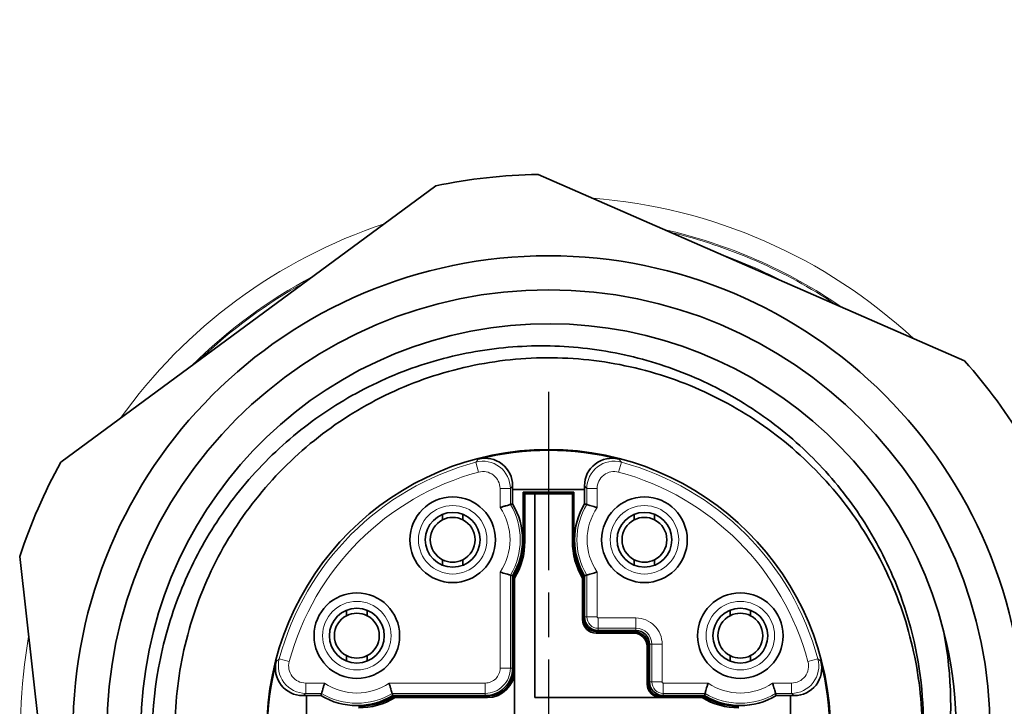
# Model space of a CAD drawing. Header units: millimetres. Extents: x 10 to 830, y 10 to 584.
# Tile 7 of 174: x 292 to 306, y 72 to 82. Entities that reach past the tile are written whole.
import ezdxf

# ---------------------------------------------------------------- set-up
doc = ezdxf.new("R2010")
doc.units = ezdxf.units.MM
doc.header["$LTSCALE"] = 2
doc.linetypes.add('CHAIN', pattern=[0.3543, 0.2362, -0.0295, 0.0591, -0.0295])
doc.linetypes.add('LONG_DASH_DOTTED', pattern=[0.3001, 0.2362, -0.0295, 0.0049, -0.0295])
for name, color, linetype, lineweight in [('Bemaßung (ISO)', 7, 'Continuous', 25), ('Mittelpunktmarkierung (ISO)', 7, 'LONG_DASH_DOTTED', 25), ('Sichtbar (ISO)', 7, 'Continuous', 35), ('Sichtbar schmal (ISO)', 7, 'Continuous', 18)]:
    doc.layers.add(name, color=color, linetype=linetype, lineweight=lineweight)
doc.styles.add('Notiztext (ISO)', font='isocpeur.ttf')
doc.dimstyles.new('Standard (ISO)', dxfattribs={"dimscale": 2, "dimtxt": 3.5, "dimasz": 2.5, "dimexe": 2, "dimexo": 0, "dimgap": 0.762, "dimtad": 1, "dimtoh": 1, "dimdec": 8, "dimdsep": 46, "dimtxsty": 'Notiztext (ISO)', "dimcen": 0.09, "dimdle": 10, "dimclrd": 256, "dimclre": 256, "dimclrt": 256, "dimadec": 6, "dimazin": 2, "dimtfac": 0.514286, "dimtdec": 3, "dimtmove": 0, "dimatfit": 3, "dimfxl": 1, "dimtolj": 1, "dimlwd": -1, "dimlwe": -1, "dimarcsym": 0})

# ---------------------------------------------------------------- blocks, each defined once
blk = doc.blocks.new('*D25')
at = {"layer": 'Bemaßung (ISO)', "transparency": 16777216}
for p, q in [((306.585, 91.13), (336.842, 91.13)), ((332.842, 76.13), (332.842, 86.13)), ((304.335, 71.13), (336.842, 71.13))]:
    blk.add_line(p, q, dxfattribs=at)
for points in [[(332.009, 86.13), (333.675, 86.13), (332.842, 91.13)], [(332.009, 76.13), (333.675, 76.13), (332.842, 71.13)]]:
    blk.add_solid(points, dxfattribs=at)
at = {"layer": 'Defpoints', "color": 0, "transparency": 16777216}
for p in [(306.585, 91.13), (332.842, 91.13), (304.335, 71.13)]:
    blk.add_point(p, dxfattribs=at)
at = {"layer": 'Bemaßung (ISO)', "transparency": 16777216, "insert": (324.318, 76.93), "char_height": 7, "attachment_point": 1, "rotation": 90, "style": 'Notiztext (ISO)'}
blk.add_mtext('\\A1;20', dxfattribs=at)

msp = doc.modelspace()

# ---------------------------------------------------------------- linework, layer by layer
at = {"layer": 'Mittelpunktmarkierung (ISO)', "linetype": 'CHAIN', "ltscale": 5.555937}
msp.add_line((299.33476846, 76.13001142), (299.33476846, 66.13001142), dxfattribs=at)
at = {"layer": 'Sichtbar (ISO)'}
for p, q in [((305.45777921, 76.58425191), (299.17933248, 79.3285381)), ((297.67276301, 79.15981453), (292.1569181, 75.09466326)), ((298.80556846, 74.74812097), (298.80556846, 74.69329142)), ((299.86396846, 74.69329144), (298.80556846, 74.69329142)), ((298.80556846, 74.69329142), (298.80556846, 74.48079479)), ((298.96260179, 74.65217809), (299.70693513, 74.65217809)), ((298.96260179, 74.65217809), (298.98476846, 74.63001142)), ((298.96260179, 73.93001145), (298.96260179, 74.65217809)), ((299.70693513, 74.65217809), (299.68476846, 74.63001142)), ((299.70693513, 74.65217809), (299.70693513, 73.93001145)), ((299.86396846, 74.69329144), (299.86396846, 74.74812209)), ((299.86396846, 74.48079479), (299.86396846, 74.69329144)), ((299.13476846, 74.63001142), (298.98476846, 74.63001142)), ((298.98476846, 74.63001142), (298.98476846, 73.93001142)), ((299.13476846, 74.63001142), (299.13476846, 71.63001142)), ((299.68476846, 74.63001142), (299.13476846, 74.63001142)), ((299.68476846, 74.63001142), (299.68476846, 73.93001143)), ((297.77356846, 74.32667101), (297.77356846, 74.24635817)), ((298.07356846, 74.24635817), (298.07356846, 74.32667101)), ((300.59596846, 74.32667101), (300.59596846, 74.24635817)), ((300.89596846, 74.24635817), (300.89596846, 74.32667101)), ((291.54975226, 73.70557404), (292.31235407, 66.89613658)), ((297.77356846, 73.65846467), (297.77356846, 73.57815183)), ((298.07356846, 73.57815183), (298.07356846, 73.65846467)), ((300.59596846, 73.65846467), (300.59596846, 73.57815183)), ((300.89596846, 73.57815183), (300.89596846, 73.65846467)), ((298.80556846, 73.42402805), (298.80556846, 72.06241142)), ((298.81260179, 72.03001142), (298.81260179, 73.395362)), ((298.83476846, 73.38917873), (298.83476846, 70.93001142)), ((299.83476846, 72.78001142), (299.83476846, 73.38917873)), ((299.85693513, 73.395362), (299.85693513, 72.78001142)), ((299.86396846, 72.81841142), (299.86396846, 73.42402805)), ((296.36236846, 72.91547101), (296.36236846, 72.83515817)), ((296.66236846, 72.83515817), (296.66236846, 72.91547101)), ((302.00716846, 72.91547101), (302.00716846, 72.83515817)), ((302.30716846, 72.83515817), (302.30716846, 72.91547101)), ((300.61996846, 72.61681142), (300.06556846, 72.61681142)), ((300.03476846, 72.60217809), (300.58476846, 72.60217809)), ((300.58476846, 72.58001142), (300.03476846, 72.58001142)), ((300.78476846, 71.83001142), (300.78476846, 72.38001142)), ((300.80693513, 72.38001143), (300.80693513, 71.83001142)), ((300.82156846, 71.86081142), (300.82156846, 72.41521142)), ((296.36236846, 72.24726467), (296.36236846, 72.16695183)), ((296.66236846, 72.16695183), (296.66236846, 72.24726467)), ((302.00716846, 72.24726467), (302.00716846, 72.16695183)), ((302.30716846, 72.16695183), (302.30716846, 72.24726467)), ((304.75082524, 72.08729045), (304.75080311, 72.08738732)), ((295.77148844, 71.65921142), (295.71665779, 71.65921142)), ((295.77148844, 71.65921142), (295.77148846, 70.60081142)), ((295.98398509, 71.65921142), (295.77148844, 71.65921142)), ((298.40236846, 71.65921142), (297.04075183, 71.65921142)), ((297.06941788, 71.65217809), (298.43476846, 71.65217809)), ((298.43476846, 71.63001142), (297.07560115, 71.63001142)), ((301.59393577, 71.63001142), (299.13476846, 71.63001142)), ((300.98476846, 71.65217809), (301.60011904, 71.65217809)), ((301.62878509, 71.65921142), (301.02316846, 71.65921142)), ((302.89804846, 71.65921142), (302.68555183, 71.65921142)), ((302.95287403, 71.65921142), (302.89804846, 71.65921142)), ((302.89804848, 70.60081142), (302.89804846, 71.65921142))]:
    msp.add_line(p, q, dxfattribs=at)
for centre, radius in [((299.33476846, 71.13001142), 7), ((299.33476846, 71.13001142), 6.5), ((299.33476846, 71.13001142), 4.15), ((297.92356846, 73.95241142), 0.63), ((300.74596846, 73.95241142), 0.63), ((297.92356846, 73.95241142), 0.4032), ((300.74596846, 73.95241142), 0.4032), ((296.51236846, 72.54121142), 0.63), ((302.15716846, 72.54121142), 0.63), ((296.51236846, 72.54121142), 0.4032), ((302.15716846, 72.54121142), 0.4032)]:
    msp.add_circle(centre, radius, dxfattribs=at)
for centre, radius, start, end in [((299.33476846, 71.13001142), 8.2, 91.086141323, 101.693932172), ((299.33476846, 71.13001142), 6, 14.123878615, 274.729409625), ((299.33476846, 71.13001142), 8.2, 31.086141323, 41.693932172), ((299.33476846, 71.13001142), 4.13952727, 75.549283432, 104.450693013), ((299.33476846, 71.13001142), 8.2, 151.086141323, 161.693932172), ((298.40237755, 74.7481586), 0.40318046, 359.994651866, 104.451297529), ((300.26715937, 74.7481586), 0.40318046, 75.548460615, 180.005188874), ((297.92356846, 73.95241142), 1.02816, 329.075266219, 30.924733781), ((300.74596846, 73.95241142), 1.02816, 149.075266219, 210.924733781), ((297.92356846, 73.95241142), 0.33000711, 117.035062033, 242.964937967), ((297.92356846, 73.95241142), 0.33000711, 62.964937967, 117.035062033), ((297.92356846, 73.95241142), 0.33000711, 297.035062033, 62.964937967), ((300.74596846, 73.95241142), 0.33000711, 117.035062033, 242.964937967), ((300.74596846, 73.95241142), 0.33000711, 62.964937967, 117.035062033), ((300.74596846, 73.95241142), 0.33000711, 297.035062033, 62.964937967), ((297.93476846, 73.93001142), 1.02783333, 328.656256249, 0.000001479), ((297.93476846, 73.93001142), 1.05, 328.997280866, 0), ((300.73476846, 73.93001142), 1.05, 180, 211.002719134), ((300.73476846, 73.93001142), 1.02783333, 179.999998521, 211.343743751), ((297.92356846, 73.95241142), 0.33000711, 242.964937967, 297.035062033), ((300.74596846, 73.95241142), 0.33000711, 242.964937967, 297.035062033), ((296.51236846, 72.54121142), 0.33000711, 117.035062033, 242.964937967), ((296.51236846, 72.54121142), 0.33000711, 62.964937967, 117.035062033), ((296.51236846, 72.54121142), 0.33000711, 297.035062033, 62.964937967), ((300.03476846, 72.78001142), 0.2, 180, 270.000000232), ((300.03476846, 72.78001142), 0.17783333, 180, 270.000000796), ((300.06556846, 72.81841142), 0.2016, 180, 270.000001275), ((302.15716846, 72.54121142), 0.33000711, 117.035062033, 242.964937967), ((302.15716846, 72.54121142), 0.33000711, 62.964937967, 117.035062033), ((302.15716846, 72.54121142), 0.33000711, 297.035062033, 62.964937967), ((300.61996846, 72.41521142), 0.2016, 0, 89.999999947), ((299.33476846, 71.13001142), 6, 274.729409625, 14.123878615), ((300.58476846, 72.38001142), 0.22216667, 0.000001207, 89.999999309), ((300.58476846, 72.38001142), 0.2, 0, 90), ((296.51236846, 72.54121142), 0.33000711, 242.964937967, 297.035062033), ((302.15716846, 72.54121142), 0.33000711, 242.964937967, 297.035062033), ((299.33476846, 71.13001142), 4.13952727, 165.549271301, 194.450711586), ((295.71662128, 72.06240233), 0.40318046, 165.548336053, 270.005188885), ((298.40236846, 72.06241142), 0.4032, 269.999999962, 0), ((302.95291564, 72.06240233), 0.40318046, 269.994086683, 14.450279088), ((299.33476846, 71.13001142), 4.13952727, 345.549267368, 14.450593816), ((298.43476846, 72.03001142), 0.37783333, 270.000000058, 0), ((298.43476846, 72.03001142), 0.4, 270, 0), ((300.98476846, 71.83001142), 0.2, 180, 270.000000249), ((300.98476846, 71.83001142), 0.17783333, 180, 270.000001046), ((301.02316846, 71.86081142), 0.2016, 180, 270.000001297), ((296.51236846, 72.54121142), 1.02816, 239.075266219, 300.924733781), ((296.53476846, 72.53001142), 1.02783333, 269.999998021, 301.343743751), ((296.53476846, 72.53001142), 1.05, 269.999999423, 301.002719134), ((302.13476846, 72.53001142), 1.05, 238.997280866, 270), ((302.13476846, 72.53001142), 1.02783333, 238.656256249, 270.000003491), ((302.15716846, 72.54121142), 1.02816, 239.075266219, 300.924733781)]:
    msp.add_arc(centre, radius, start, end, dxfattribs=at)
for points, knots in [([(304.76293371, 70.24399673), (304.85962863, 70.77478569), (304.87738386, 71.317672), (304.75546336, 72.39434933), (304.61459293, 72.92242808), (304.25618931, 73.75431072), (304.080682, 74.0724422), (303.67103433, 74.66901058), (303.4377314, 74.94633787), (302.91974007, 75.45374344), (302.63528076, 75.68279761), (302.02621358, 76.08231026), (301.70275394, 76.2518508), (301.02650489, 76.52697877), (300.67434692, 76.63180864), (299.954072, 76.77186648), (299.58740907, 76.80647307), (298.8523695, 76.80468757), (298.48486571, 76.76806334), (297.76053367, 76.62395014), (297.40539325, 76.51625628), (296.72119517, 76.23417926), (296.39300455, 76.06002873), (295.77269891, 75.64933785), (295.48240034, 75.4131221), (294.94568407, 74.88235498), (294.70120053, 74.58721706), (294.28289874, 73.96583555), (294.10768688, 73.64254842), (293.81367888, 72.95135723), (293.69851178, 72.58293179), (293.46948457, 71.47386623), (293.46159724, 70.71802517), (293.72927662, 69.24392319), (294.00621972, 68.53584983), (294.80953264, 67.26209362), (295.33291591, 66.70647195), (296.50073234, 65.86213958), (297.12424588, 65.55982589), (298.44821913, 65.17876526), (299.14066661, 65.10515594), (299.82946886, 65.15044024)], [-2.8076903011, -2.8076903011, -2.8076903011, -2.8076903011, -2.6503144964, -2.6503144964, -2.4912984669, -2.4912984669, -2.3853744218, -2.3853744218, -2.2796303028, -2.2796303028, -2.1730231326, -2.1730231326, -2.0663128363, -2.0663128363, -1.9589007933, -1.9589007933, -1.8511082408, -1.8511082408, -1.7429605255, -1.7429605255, -1.6341438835, -1.6341438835, -1.5251519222, -1.5251519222, -1.4151950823, -1.4151950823, -1.3025691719, -1.3025691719, -1.194316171, -1.194316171, -1.0806684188, -1.0806684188, -0.859757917, -0.859757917, -0.6368546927, -0.6368546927, -0.4122580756, -0.4122580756, -0.2071250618, -0.2071250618, -0.0000086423, -0.0000086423, -0.0000086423, -0.0000086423]), ([(303.76224626, 74.393053), (303.51751575, 74.72511708), (303.23545191, 75.02926641), (302.92344342, 75.29791401), (302.61143493, 75.56656162), (302.26952793, 75.79974077), (301.90591864, 75.9920261), (301.54230935, 76.18431143), (301.15697374, 76.33566072), (300.75965872, 76.44223203), (300.3623437, 76.54880334), (299.95305014, 76.6106082), (299.54198682, 76.62610645), (299.13092351, 76.6416047), (298.71809105, 76.61078915), (298.31388134, 76.53443456), (297.90967163, 76.45807998), (297.51408314, 76.33619261), (297.13699228, 76.17181466), (296.75990142, 76.0074367), (296.40131085, 75.80056277), (296.07024327, 75.55639542), (295.73917569, 75.31222806), (295.43562816, 75.0307706), (295.16719285, 74.71906611), (294.89875754, 74.40736162), (294.66543617, 74.0654091), (294.47308263, 73.70178335), (294.28072908, 73.3381576), (294.1293437, 72.95285836), (294.02272314, 72.55555501), (293.91610258, 72.15825166), (293.85424519, 71.74894373), (293.8386981, 71.33788311), (293.82315102, 70.92682249), (293.85391161, 70.51401228), (293.93022597, 70.10975631), (294.00654034, 69.70550033), (294.12843496, 69.30979834), (294.29270313, 68.93283659), (294.45697131, 68.55587484), (294.66358226, 68.19764718), (294.90729018, 67.86697049)], [0, 0, 0, 0, 0.0714285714, 0.0714285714, 0.0714285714, 0.1428571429, 0.1428571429, 0.1428571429, 0.2142857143, 0.2142857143, 0.2142857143, 0.2857142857, 0.2857142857, 0.2857142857, 0.3571428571, 0.3571428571, 0.3571428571, 0.4285714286, 0.4285714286, 0.4285714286, 0.5, 0.5, 0.5, 0.5714285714, 0.5714285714, 0.5714285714, 0.6428571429, 0.6428571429, 0.6428571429, 0.7142857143, 0.7142857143, 0.7142857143, 0.7857142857, 0.7857142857, 0.7857142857, 0.8571428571, 0.8571428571, 0.8571428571, 0.9285714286, 0.9285714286, 0.9285714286, 1, 1, 1, 1]), ([(298.62085074, 74.42695798), (298.63700182, 74.43193257), (298.65301264, 74.43678229), (298.66812293, 74.44130047), (298.68323322, 74.44581865), (298.69744628, 74.45000528), (298.71023555, 74.45373234), (298.72302481, 74.4574594), (298.7343701, 74.46072689), (298.74363606, 74.46337714), (298.75290202, 74.46602738), (298.76008177, 74.46806039), (298.76484016, 74.46940797), (298.76959855, 74.47075555), (298.77197013, 74.4714177), (298.7720495, 74.47144006)], [0, 0, 0, 0, 0.2, 0.2, 0.2, 0.4, 0.4, 0.4, 0.6, 0.6, 0.6, 0.8, 0.8, 0.8, 1, 1, 1, 1]), ([(299.89748742, 74.47144006), (299.89756899, 74.47141708), (299.90007621, 74.47071382), (299.90492895, 74.46934127), (299.9097817, 74.46796871), (299.91698849, 74.46592687), (299.92619317, 74.46329292), (299.93539785, 74.46065897), (299.94660027, 74.45743291), (299.95923208, 74.45375256), (299.97186389, 74.4500722), (299.98590108, 74.44593755), (300.00099762, 74.44142392), (300.01609417, 74.43691029), (300.03225907, 74.43201767), (300.04868622, 74.42695805)], [0, 0, 0, 0, 0.2, 0.2, 0.2, 0.4, 0.4, 0.4, 0.6, 0.6, 0.6, 0.8, 0.8, 0.8, 1, 1, 1, 1]), ([(304.7628982, 70.24400217), (304.79950874, 70.46833132), (304.82224158, 70.69492529), (304.83083556, 70.92205366), (304.84638945, 71.33312373), (304.81563413, 71.74594103), (304.73932144, 72.15021095), (304.66300875, 72.55448088), (304.54111023, 72.95020331), (304.37683853, 73.32717537), (304.21256683, 73.70414744), (304.00595433, 74.06237622), (303.76224626, 74.393053)], [0.74624788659, 0.74624788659, 0.74624788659, 0.74624788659, 0.78571428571, 0.78571428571, 0.78571428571, 0.85714285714, 0.85714285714, 0.85714285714, 0.92857142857, 0.92857142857, 0.92857142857, 1, 1, 1, 1]), ([(298.7720495, 73.43338279), (298.77196793, 73.43340576), (298.76946092, 73.43410889), (298.76460871, 73.43548137), (298.75975651, 73.43685384), (298.75255042, 73.43889566), (298.7433475, 73.44152889), (298.73414457, 73.44416213), (298.72294568, 73.44738677), (298.71031331, 73.45106755), (298.69768095, 73.45474833), (298.68363808, 73.45888524), (298.66853947, 73.46340022), (298.65344089, 73.46791519), (298.63727791, 73.47280823), (298.62085188, 73.47786744)], [0, 0, 0, 0, 0.2, 0.2, 0.2, 0.4, 0.4, 0.4, 0.6, 0.6, 0.6, 0.8, 0.8, 0.8, 0.99999970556, 0.99999970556, 0.99999970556, 0.99999970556]), ([(299.89748742, 73.43338279), (299.89756904, 73.43340577), (299.90007798, 73.4341125), (299.90493616, 73.4354856), (299.90979434, 73.43685869), (299.91700984, 73.43890313), (299.92622119, 73.4415385), (299.93543253, 73.44417388), (299.94663881, 73.44739952), (299.9592738, 73.45108572), (299.97190878, 73.45477191), (299.98595333, 73.45890651), (300.00104494, 73.46341611), (300.01613655, 73.46792571), (300.03228229, 73.47281504), (300.04868519, 73.47786714)], [0, 0, 0, 0, 0.2, 0.2, 0.2, 0.4, 0.4, 0.4, 0.6, 0.6, 0.6, 0.8, 0.8, 0.8, 0.99999990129, 0.99999990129, 0.99999990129, 0.99999990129]), ([(304.37804722, 61.03001142), (304.80605071, 61.03001059), (305.22114174, 61.03101338), (305.62439725, 61.03514337), (306.01295884, 61.03912287), (306.39052892, 61.0460078), (306.75797933, 61.0577185), (307.11342215, 61.06904652), (307.45939119, 61.08488953), (307.79650962, 61.1069805), (308.11589725, 61.12790959), (308.42733607, 61.15444421), (308.73115438, 61.18811984), (309.01880086, 61.22000296), (309.29961061, 61.25827423), (309.57360875, 61.30387765), (309.83749801, 61.34779857), (310.09505965, 61.39850709), (310.34623948, 61.45632434), (310.58486653, 61.51125216), (310.81773259, 61.57259538), (311.04465615, 61.64073023), (311.25382127, 61.70353304), (311.45793782, 61.77210345), (311.65675882, 61.84670126), (311.83954601, 61.91528318), (312.01785795, 61.98895784), (312.19142454, 62.06789194), (312.35228071, 62.14104562), (312.50906186, 62.21871529), (312.66150692, 62.30097002), (312.80437437, 62.37805697), (312.9434023, 62.45914533), (313.07859312, 62.54443835), (313.2129268, 62.62919059), (313.34345841, 62.71808641), (313.47004086, 62.81128194), (313.60199051, 62.90842904), (313.7296513, 63.01024694), (313.85279777, 63.11689233), (313.97747191, 63.22486069), (314.09749742, 63.33775188), (314.21266587, 63.45565315), (314.32411927, 63.56975123), (314.43107757, 63.68860304), (314.5335652, 63.81197323), (314.63405116, 63.93293389), (314.73023892, 64.05823996), (314.82218856, 64.18774819), (314.91868165, 64.32365572), (315.0105076, 64.46419271), (315.09774988, 64.60923097), (315.19187787, 64.76571657), (315.2807041, 64.92750421), (315.36438536, 65.0944536), (315.45380792, 65.27285724), (315.53730252, 65.45707637), (315.61502427, 65.64669698), (315.69862376, 65.85065772), (315.77554145, 66.06086826), (315.846047, 66.27693886), (315.92225801, 66.51049436), (315.99097312, 66.75089655), (316.05261084, 66.99781991), (316.11945883, 67.26561581), (316.17798114, 67.54108028), (316.22857219, 67.82403151), (316.28332774, 68.13027448), (316.32877581, 68.44531205), (316.36604501, 68.76886573), (316.40594898, 69.11529318), (316.43644517, 69.47144151), (316.45979409, 69.83727107), (316.4839578, 70.21586681), (316.50047351, 70.60482079), (316.51169216, 71.00446788), (316.52227675, 71.38152764), (316.52816094, 71.76809994), (316.53132893, 72.16464661), (316.53402662, 72.50232553), (316.53477057, 72.84723575), (316.53476846, 73.19971058)], [0.00000000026, 0.00000000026, 0.00000000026, 0.00000000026, 0.0486159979, 0.0486159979, 0.0486159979, 0.09546051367, 0.09546051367, 0.09546051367, 0.14077423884, 0.14077423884, 0.14077423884, 0.18370468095, 0.18370468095, 0.18370468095, 0.22434999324, 0.22434999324, 0.22434999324, 0.26349573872, 0.26349573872, 0.26349573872, 0.3006851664, 0.3006851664, 0.3006851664, 0.33496424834, 0.33496424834, 0.33496424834, 0.3664789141, 0.3664789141, 0.3664789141, 0.3956857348, 0.3956857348, 0.3956857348, 0.42305759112, 0.42305759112, 0.42305759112, 0.4502559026, 0.4502559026, 0.4502559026, 0.4786074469, 0.4786074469, 0.4786074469, 0.50731070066, 0.50731070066, 0.50731070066, 0.53508805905, 0.53508805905, 0.53508805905, 0.56232290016, 0.56232290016, 0.56232290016, 0.59090347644, 0.59090347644, 0.59090347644, 0.62173981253, 0.62173981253, 0.62173981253, 0.65469180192, 0.65469180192, 0.65469180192, 0.69013579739, 0.69013579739, 0.69013579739, 0.72844799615, 0.72844799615, 0.72844799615, 0.76999874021, 0.76999874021, 0.76999874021, 0.81496982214, 0.81496982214, 0.81496982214, 0.86312015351, 0.86312015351, 0.86312015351, 0.91295076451, 0.91295076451, 0.91295076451, 0.95996503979, 0.95996503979, 0.95996503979, 1, 1, 1, 1]), ([(316.58476846, 73.19971057), (316.58476846, 71.36709395), (316.56498935, 69.73128698), (316.3515866, 68.27018169), (316.15443635, 66.92035245), (315.79203168, 65.71962804), (315.21975256, 64.71845005), (314.93361299, 64.21786106), (314.59500481, 63.76715867), (314.20184641, 63.37354744), (313.80277849, 62.97401989), (313.34750816, 62.63331265), (312.84494524, 62.34571153), (311.83981941, 61.77050931), (310.64552328, 61.4077316), (309.30384374, 61.21106368), (307.85482877, 60.99866218), (306.23390554, 60.98001142), (304.37804723, 60.98001142)], [0, 0, 0, 0, 0.2081122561, 0.2081122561, 0.2081122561, 0.4003749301, 0.4003749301, 0.4003749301, 0.4965062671, 0.4965062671, 0.4965062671, 0.5940825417, 0.5940825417, 0.5940825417, 0.7892350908, 0.7892350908, 0.7892350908, 1, 1, 1, 1]), ([(301.91569066, 66.273177), (302.33990161, 66.46288935), (302.74099887, 66.70772602), (303.47524208, 67.29096828), (303.8056583, 67.63101588), (304.28077297, 68.2610747), (304.45088658, 68.52962996), (304.96924911, 69.52252845), (305.12063093, 70.17604368), (305.28737927, 71.28849335), (305.27371348, 71.94669983), (305.15339087, 72.59412659)], [0.000001, 0.000001, 0.000001, 0.000001, 0.13973154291, 0.13973154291, 0.28304094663, 0.28304094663, 0.3778733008, 0.3778733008, 0.61891386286, 0.61891386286, 0.96032754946, 0.96032754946, 0.96032754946, 0.96032754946]), ([(296.03782448, 71.84392799), (296.03286278, 71.82781859), (296.0280225, 71.81183871), (296.02350941, 71.79674122), (296.01899632, 71.7816437), (296.01480889, 71.76742635), (296.01107546, 71.75462929), (296.00734204, 71.74183222), (296.0040732, 71.73047214), (296.00141846, 71.72119484), (295.99876372, 71.71191754), (295.99672595, 71.70472742), (295.99537994, 71.69995762), (295.99403393, 71.69518781), (295.99336221, 71.69280989), (295.99333983, 71.69273038)], [0.00000026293, 0.00000026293, 0.00000026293, 0.00000026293, 0.2, 0.2, 0.2, 0.4, 0.4, 0.4, 0.6, 0.6, 0.6, 0.8, 0.8, 0.8, 1, 1, 1, 1]), ([(296.98691255, 71.84392806), (296.99188257, 71.82779164), (296.99672922, 71.81179211), (297.00124699, 71.79668572), (297.00576477, 71.78157931), (297.00995366, 71.76736312), (297.01368236, 71.75456915), (297.01741105, 71.74177517), (297.02067955, 71.73042368), (297.0233301, 71.72115577), (297.02598066, 71.71188786), (297.02801329, 71.70470849), (297.0293618, 71.69994712), (297.03071032, 71.69518574), (297.03137472, 71.69280982), (297.03139709, 71.69273038)], [0.00000024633, 0.00000024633, 0.00000024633, 0.00000024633, 0.2, 0.2, 0.2, 0.4, 0.4, 0.4, 0.6, 0.6, 0.6, 0.8, 0.8, 0.8, 1, 1, 1, 1]), ([(301.63813983, 71.69273038), (301.6381628, 71.69281195), (301.63886591, 71.69531893), (301.64023839, 71.70017111), (301.64161087, 71.7050233), (301.6436527, 71.7122294), (301.64628593, 71.72143237), (301.64891916, 71.73063533), (301.65214377, 71.7418343), (301.65582458, 71.75446664), (301.65950539, 71.76709899), (301.66364239, 71.78114172), (301.66815738, 71.79624028), (301.67267237, 71.81133881), (301.67756535, 71.82750183), (301.68262459, 71.84392794)], [0, 0, 0, 0, 0.2, 0.2, 0.2, 0.4, 0.4, 0.4, 0.6, 0.6, 0.6, 0.8, 0.8, 0.8, 0.99999964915, 0.99999964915, 0.99999964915, 0.99999964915]), ([(302.67619709, 71.69273038), (302.67617411, 71.692812), (302.67546738, 71.69532096), (302.67409428, 71.70017916), (302.67272117, 71.70503735), (302.6706767, 71.71225288), (302.66804134, 71.72146426), (302.66540598, 71.73067565), (302.6621804, 71.74188199), (302.65849416, 71.75451694), (302.65480791, 71.76715189), (302.65067314, 71.78119632), (302.6461635, 71.79628789), (302.64165386, 71.81137945), (302.63676464, 71.82752517), (302.63171255, 71.84392805)], [0, 0, 0, 0, 0.2, 0.2, 0.2, 0.4, 0.4, 0.4, 0.6, 0.6, 0.6, 0.8, 0.8, 0.8, 0.99999979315, 0.99999979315, 0.99999979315, 0.99999979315])]:
    msp.add_open_spline(points, degree=3, knots=knots, dxfattribs=at)
for points, weights in [([(298.7720495, 74.47144006), (298.7886593, 74.47611742), (298.80556846, 74.48079479)], [0.999999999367, 0.999999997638, 0.999999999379]), ([(299.86396846, 74.48079479), (299.88087762, 74.47611742), (299.89748742, 74.47144006)], [0.999999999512, 0.999999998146, 0.999999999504]), ([(298.80556846, 73.42402805), (298.78865929, 73.42870542), (298.7720495, 73.43338279)], [1.00000000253, 1.00000000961, 1.00000000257]), ([(299.89748742, 73.43338279), (299.88087762, 73.42870542), (299.86396846, 73.42402805)], [0.999999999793, 0.999999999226, 0.999999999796]), ([(295.98398509, 71.65921142), (295.98866246, 71.67612059), (295.99333983, 71.69273038)], [0.99999999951, 0.999999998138, 0.999999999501]), ([(297.03139709, 71.69273038), (297.03607446, 71.67612059), (297.04075183, 71.65921142)], [1.00000000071, 1.00000000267, 1.0000000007]), ([(301.62878509, 71.65921142), (301.63346246, 71.67612059), (301.63813983, 71.69273038)], [1.00000000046, 1.00000000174, 1.00000000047]), ([(302.67619709, 71.69273038), (302.68087446, 71.67612059), (302.68555183, 71.65921142)], [1.00000000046, 1.00000000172, 1.00000000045])]:
    msp.add_rational_spline(points, weights, degree=2, dxfattribs=at)
for points in [[(298.83476846, 73.38917873), (298.8236214, 73.39227037), (298.81260179, 73.395362)], [(299.85693513, 73.395362), (299.84591551, 73.39227037), (299.83476846, 73.38917873)], [(297.06941788, 71.65217809), (297.07250951, 71.64115848), (297.07560115, 71.63001142)], [(301.59393577, 71.63001142), (301.59702741, 71.64115848), (301.60011904, 71.65217809)]]:
    msp.add_open_spline(points, degree=2, dxfattribs=at)
at = {"layer": 'Sichtbar schmal (ISO)'}
for p, q in [((298.30312127, 74.94789005), (298.26367825, 75.09385462)), ((300.40585867, 75.09385457), (300.36641564, 74.94789003)), ((300.36777751, 75.13858206), (300.4058609, 75.09386372)), ((298.77204751, 74.70462176), (298.62084902, 74.70462295)), ((298.62085063, 74.42695783), (298.62084902, 74.70462228)), ((298.77204637, 74.70461399), (298.80556381, 74.74812097)), ((298.77204637, 74.70461399), (298.7720495, 74.47144006)), ((299.8639731, 74.74812209), (299.89749055, 74.70461949)), ((299.89748742, 74.47144006), (299.89749055, 74.70461949)), ((300.04868787, 74.70462296), (299.8974979, 74.70462179)), ((300.04868787, 74.70462246), (300.04868631, 74.42695782)), ((298.98476846, 73.93001144), (298.96260179, 73.93001145)), ((299.68476846, 73.93001146), (299.70693513, 73.93001145)), ((298.62085136, 72.06241149), (298.62085187, 73.47786741)), ((298.7720495, 73.43338279), (298.7720495, 72.06241142)), ((299.89748742, 72.81841142), (299.89748742, 73.43338279)), ((300.04868519, 73.47786713), (300.04868554, 72.81841151)), ((299.83476846, 72.78001142), (299.85693513, 72.78001142)), ((299.86396846, 72.81841142), (299.89748742, 72.81841142)), ((300.04868554, 72.81841142), (299.89748742, 72.81841142)), ((300.06556855, 72.65033038), (300.06556847, 72.8015286)), ((300.06556854, 72.8015286), (300.61996838, 72.80152789)), ((300.61996846, 72.80152789), (300.61996846, 72.65033038)), ((300.06556853, 72.65033038), (300.06556846, 72.61681142)), ((300.61996846, 72.65033038), (300.06556853, 72.65033038)), ((300.61996846, 72.61681142), (300.61996846, 72.65033038)), ((300.03476846, 72.60217809), (300.03476846, 72.58001142)), ((300.58476846, 72.58001142), (300.58476846, 72.60217809)), ((300.78476846, 72.38001143), (300.80693513, 72.38001143)), ((300.85508742, 72.41521142), (300.82156846, 72.41521142)), ((300.85508742, 71.86081142), (300.85508742, 72.41521142)), ((300.85508742, 72.41521142), (301.00628491, 72.41521142)), ((301.00628491, 72.41521133), (301.00628553, 71.86081154)), ((295.37092533, 72.20110163), (295.51688986, 72.1616586)), ((303.15264709, 72.16165861), (303.29861165, 72.20110163)), ((298.7720495, 72.06241142), (298.62085136, 72.06241142)), ((298.7720495, 72.06241142), (298.80556846, 72.06241142)), ((298.81260179, 72.03001142), (298.83476846, 72.03001142)), ((295.76015692, 71.84393082), (295.76015809, 71.69274086)), ((295.76015692, 71.84393082), (296.03782445, 71.843928)), ((296.98691258, 71.84392807), (298.40236842, 71.84392853)), ((298.40236846, 71.84392853), (298.40236846, 71.69273038)), ((300.78476846, 71.83001142), (300.80693513, 71.83001142)), ((300.82156846, 71.86081142), (300.85508742, 71.86081142)), ((301.00628553, 71.86081142), (300.85508742, 71.86081142)), ((301.02316855, 71.69273038), (301.02316847, 71.84392858)), ((301.02316854, 71.84392858), (301.68262456, 71.84392795)), ((302.63171257, 71.84392806), (302.90937932, 71.84393085)), ((302.9093788, 71.69273238), (302.90937999, 71.84393085)), ((295.71665779, 71.65921607), (295.76016039, 71.69273351)), ((295.99333983, 71.69273038), (295.76016039, 71.69273351)), ((298.40236846, 71.69273038), (297.03139709, 71.69273038)), ((298.40236846, 71.65921142), (298.40236846, 71.69273038)), ((298.43476846, 71.63001142), (298.43476846, 71.65217809)), ((300.98476846, 71.65217809), (300.98476846, 71.63001142)), ((301.02316853, 71.69273038), (301.02316846, 71.65921142)), ((301.63813983, 71.69273038), (301.02316853, 71.69273038)), ((302.90937103, 71.69273352), (302.67619709, 71.69273038)), ((302.90937103, 71.69273352), (302.95287403, 71.65921607))]:
    msp.add_line(p, q, dxfattribs=at)
for centre in [(297.92356846, 73.95241142), (300.74596846, 73.95241142), (296.51236846, 72.54121142), (302.15716846, 72.54121142)]:
    msp.add_circle(centre, 0.504, dxfattribs=at)
for centre, radius, start, end in [((299.38476846, 71.18001142), 7.82105158, 47.148726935, 85.63134656), ((299.38476846, 71.18001142), 7.82105158, 108.417367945, 144.362705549), ((299.38476846, 71.18001142), 7.52115438, 55.43766223, 77.342411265), ((299.38476846, 71.18001142), 7.50255005, 56.197937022, 76.582136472), ((299.38476846, 71.18001142), 7.40258431, 62.346768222, 70.433305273), ((299.38476846, 71.18001142), 7.52115438, 117.935154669, 134.844918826), ((299.38476846, 71.18001142), 7.50255005, 118.951687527, 133.828385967), ((299.33476846, 71.13001142), 4.1060083, 105.121057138, 164.8789425), ((299.33476846, 71.13001142), 4.1060083, 15.121057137, 74.878941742), ((299.33476846, 71.13001142), 3.95480619, 105.121041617, 164.878956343), ((298.36885764, 74.70462544), 0.2519901, 359.999282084, 105.121599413), ((300.30067921, 74.70462544), 0.25199007, 74.878375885, 180.000677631), ((299.33476846, 71.13001142), 3.9548062, 15.12104163, 74.878957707), ((297.92356846, 73.95241142), 0.84344311, 325.762317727, 34.237864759), ((297.92356846, 73.95241142), 0.99464104, 328.545246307, 31.454753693), ((300.74596846, 73.95241142), 0.99464104, 148.545246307, 211.454753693), ((300.74596846, 73.95241142), 0.84344311, 145.762135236, 214.237703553), ((300.06556846, 72.81841142), 0.16808104, 180, 270.000022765), ((300.06556846, 72.81841142), 0.01688271, 179.999709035, 270.000274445), ((300.61996846, 72.41521142), 0.38631631, 359.999985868, 90.000012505), ((300.61996846, 72.41521142), 0.23511896, 0, 89.999999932), ((299.38476846, 71.18001142), 7.82105158, 170.052687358, 202.727386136), ((295.76015444, 72.09592218), 0.25199007, 164.878354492, 270.000564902), ((298.40236846, 72.06241142), 0.21848279, 269.999988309, 0.000017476), ((298.40236846, 72.06241142), 0.36968104, 269.999999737, 0), ((302.90938248, 72.09592224), 0.2519901, 269.999282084, 15.121599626), ((296.51236846, 72.54121142), 0.84344311, 235.762318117, 304.237690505), ((301.02316846, 71.86081142), 0.16808104, 180, 270.000023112), ((301.02316846, 71.86081142), 0.01688271, 179.999610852, 270.00027495), ((302.15716846, 72.54121142), 0.84344311, 235.76232577, 304.23769004), ((296.51236846, 72.54121142), 0.99464104, 238.545246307, 301.454753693), ((302.15716846, 72.54121142), 0.99464104, 238.545246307, 301.454753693)]:
    msp.add_arc(centre, radius, start, end, dxfattribs=at)
for centre, major_axis, start_param, end_param in [((298.36885496, 74.70464038), (0.31941089, -0.24604573), 0.6563326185, 2.4910765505), ((300.30068196, 74.70464038), (0.31941089, 0.24604573), 0.6505160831, 2.485250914), ((295.7601395, 72.09592492), (-0.24604572, 0.31941089), 0.6505163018, 2.4852509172), ((302.90939742, 72.09592492), (-0.24604573, -0.31941089), 0.6563326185, 2.4910765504)]:
    msp.add_ellipse(centre, major_axis=major_axis, ratio=0.9999631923, start_param=start_param, end_param=end_param, dxfattribs=at)
for points, knots in [([(298.26367793, 75.0938567), (298.26790533, 75.09885689), (298.27212839, 75.10384495), (298.27635497, 75.10882312), (298.28058155, 75.11380129), (298.28481162, 75.11876955), (298.28904838, 75.12372879), (298.29328515, 75.12868804), (298.29752857, 75.13363824), (298.30176287, 75.13857543)], [0, 0, 0, 0, 0.3333333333, 0.3333333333, 0.3333333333, 0.6666666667, 0.6666666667, 0.6666666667, 1, 1, 1, 1]), ([(304.37804725, 61.13001142), (304.81214138, 61.13001063), (305.22791608, 61.13108787), (305.62337292, 61.13512833), (306.01882975, 61.1391688), (306.39396874, 61.14613333), (306.75479518, 61.15765033), (307.11562161, 61.16916734), (307.46213394, 61.1852833), (307.78996937, 61.20675471), (308.11780479, 61.22822611), (308.42696701, 61.25501644), (308.72014894, 61.28749984), (309.01333087, 61.31998325), (309.29053673, 61.35810999), (309.55718103, 61.40250443), (309.82382533, 61.44689888), (310.07989713, 61.49761773), (310.32381273, 61.55376998), (310.56772832, 61.60992223), (310.79948625, 61.67152725), (311.01590402, 61.73648811), (311.23232179, 61.80144897), (311.43341605, 61.86970697), (311.62163087, 61.94032683), (311.80984569, 62.01094669), (311.98517842, 62.08393343), (312.15003082, 62.15891346), (312.31488323, 62.23389348), (312.46925734, 62.310866), (312.61402901, 62.38895935), (312.75880069, 62.4670527), (312.89399735, 62.54621457), (313.0252359, 62.62901326), (313.15647446, 62.71181194), (313.28375497, 62.79824528), (313.41076676, 62.89178932), (313.53777856, 62.98533336), (313.6644585, 63.08606937), (313.78733833, 63.19248652), (313.91021815, 63.29890368), (314.02928303, 63.41102748), (314.14113737, 63.5255121), (314.2529917, 63.63999672), (314.35770584, 63.75677472), (314.45665946, 63.8758636), (314.55561308, 63.99495248), (314.64885874, 64.11630512), (314.74066101, 64.24563054), (314.83246327, 64.37495597), (314.92277368, 64.5122858), (315.01207143, 64.66076985), (315.10136917, 64.80925391), (315.18960646, 64.96892362), (315.27499983, 65.13925493), (315.36039321, 65.30958624), (315.44297131, 65.49056494), (315.5225022, 65.6846196), (315.60203308, 65.87867426), (315.67849224, 66.08581397), (315.75098257, 66.30795951), (315.82347291, 66.53010506), (315.89198921, 66.7672589), (315.95558706, 67.02203493), (316.01918491, 67.27681097), (316.07786463, 67.54920888), (316.13014397, 67.84164535), (316.1824233, 68.13408183), (316.22826986, 68.44656184), (316.26670499, 68.78029115), (316.30514012, 69.11402046), (316.33612735, 69.46900341), (316.36001828, 69.84364352), (316.38390922, 70.21828363), (316.40065205, 70.61258471), (316.41175245, 71.007273), (316.42285285, 71.4019613), (316.4283888, 71.79703568), (316.43135015, 72.16544658), (316.43431151, 72.53385748), (316.43477035, 72.8756038), (316.43476846, 73.19971057)], [0, 0, 0, 0, 0.037037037, 0.037037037, 0.037037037, 0.0740740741, 0.0740740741, 0.0740740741, 0.1111111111, 0.1111111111, 0.1111111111, 0.1481481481, 0.1481481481, 0.1481481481, 0.1851851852, 0.1851851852, 0.1851851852, 0.2222222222, 0.2222222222, 0.2222222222, 0.2592592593, 0.2592592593, 0.2592592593, 0.2962962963, 0.2962962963, 0.2962962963, 0.3333333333, 0.3333333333, 0.3333333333, 0.3703703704, 0.3703703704, 0.3703703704, 0.4074074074, 0.4074074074, 0.4074074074, 0.4444444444, 0.4444444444, 0.4444444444, 0.4814814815, 0.4814814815, 0.4814814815, 0.5185185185, 0.5185185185, 0.5185185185, 0.5555555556, 0.5555555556, 0.5555555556, 0.5925925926, 0.5925925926, 0.5925925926, 0.6296296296, 0.6296296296, 0.6296296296, 0.6666666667, 0.6666666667, 0.6666666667, 0.7037037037, 0.7037037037, 0.7037037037, 0.7407407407, 0.7407407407, 0.7407407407, 0.7777777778, 0.7777777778, 0.7777777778, 0.8148148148, 0.8148148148, 0.8148148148, 0.8518518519, 0.8518518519, 0.8518518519, 0.8888888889, 0.8888888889, 0.8888888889, 0.9259259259, 0.9259259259, 0.9259259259, 0.962962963, 0.962962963, 0.962962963, 1, 1, 1, 1]), ([(295.32620509, 72.16301951), (295.33114229, 72.1672538), (295.33609199, 72.17149529), (295.34105105, 72.17573135), (295.34601011, 72.17996742), (295.35097851, 72.18419804), (295.35595674, 72.18842483), (295.36093496, 72.19265163), (295.365923, 72.19687456), (295.37092319, 72.20110196)], [0, 0, 0, 0, 0.3333333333, 0.3333333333, 0.3333333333, 0.6666666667, 0.6666666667, 0.6666666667, 1, 1, 1, 1]), ([(303.29861373, 72.20110195), (303.30361392, 72.19687455), (303.30860205, 72.19265126), (303.31358016, 72.18842492), (303.31855827, 72.18419857), (303.32352634, 72.17996919), (303.32848583, 72.17573151), (303.33344531, 72.17149384), (303.33839617, 72.16724789), (303.34333335, 72.1630136)], [0, 0, 0, 0, 0.3333333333, 0.3333333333, 0.3333333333, 0.6666666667, 0.6666666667, 0.6666666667, 1, 1, 1, 1])]:
    msp.add_open_spline(points, degree=3, knots=knots, dxfattribs=at)

# ---------------------------------------------------------------- dimensions: what is measured, and where the dimension line sits
at = {"layer": 'Bemaßung (ISO)'}
dim = msp.add_linear_dim(base=(332.8419523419, 91.1300114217), p1=(304.3347684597, 71.1300114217), p2=(306.5847684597, 91.1300114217), angle=90, dimstyle='Standard (ISO)', override={"dimgap": 0.762, "dimtoh": 0, "dimdec": 8, "dimtol": 0, "dimlim": 0, "dimtp": 0, "dimtm": 0, "dimtdec": 3, "dimtofl": 0, "dimatfit": 1}, dxfattribs=at)
dim.commit()
dim.dimension.update_dxf_attribs({"geometry": '*D25', "text_midpoint": (332.8419523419, 81.1300114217), "dimtype": 160})

doc.saveas('drawing.dxf')
